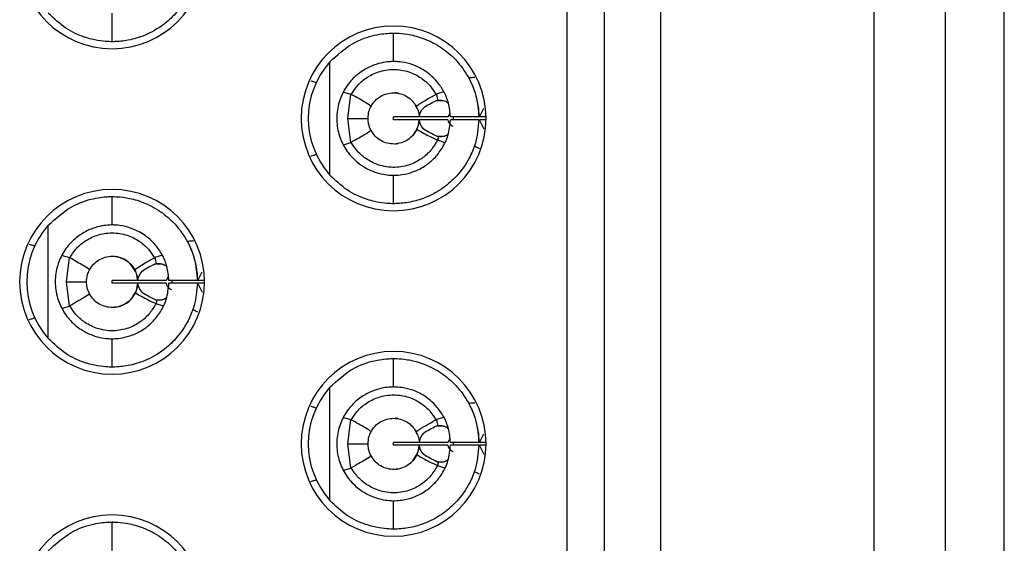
# Model space of a CAD drawing. Header units: inches. Extents: x 0 to 814, y 0 to 621.
# Tile 16 of 41: x 452 to 466, y 325 to 332. Entities that reach past the tile are written whole.
import ezdxf

# ---------------------------------------------------------------- set-up
doc = ezdxf.new("R2010")
doc.units = ezdxf.units.IN
doc.header["$LTSCALE"] = 10
doc.header["$MEASUREMENT"] = 0

msp = doc.modelspace()

# ---------------------------------------------------------------- linework, layer by layer
for p, q in [((465.627, 278.922), (465.627, 353.122)), ((460.797, 293.272), (460.797, 338.772)), ((463.797, 293.272), (463.797, 338.772)), ((464.797, 338.772), (464.797, 293.272)), ((459.477, 295.018), (459.477, 337.628)), ((459.997, 336.962), (459.997, 295.081)), ((453.077, 331.862), (453.077, 332.262)), ((457.037, 331.582), (457.037, 331.982)), ((456.14, 329.985), (456.14, 331.579)), ((457.745, 331.155), (457.639, 331.125)), ((456.333, 331.151), (456.436, 331.123)), ((456.394, 330.782), (456.436, 331.123)), ((457.639, 331.034), (457.738, 331.034)), ((457.369, 330.915), (457.349, 330.96)), ((458.244, 330.802), (458.306, 330.924)), ((456.436, 330.441), (456.394, 330.782)), ((457.037, 330.762), (457.037, 330.802)), ((457.394, 330.802), (457.037, 330.802)), ((457.394, 330.762), (457.037, 330.762)), ((457.799, 330.802), (457.398, 330.802)), ((457.799, 330.762), (457.398, 330.762)), ((457.832, 330.861), (457.799, 330.802)), ((458.237, 330.802), (457.837, 330.802)), ((458.237, 330.762), (457.837, 330.762)), ((457.877, 330.803), (457.877, 330.762)), ((458.311, 330.63), (458.244, 330.762)), ((458.337, 330.802), (458.245, 330.802)), ((458.337, 330.762), (458.245, 330.762)), ((457.646, 330.53), (457.742, 330.53)), ((457.759, 330.439), (457.657, 330.474)), ((456.334, 330.412), (456.436, 330.441)), ((457.037, 329.582), (457.037, 329.982)), ((453.077, 329.282), (453.077, 329.682)), ((452.18, 327.685), (452.18, 329.278)), ((452.374, 328.852), (452.476, 328.823)), ((452.434, 328.482), (452.476, 328.823)), ((453.785, 328.855), (453.679, 328.824)), ((453.679, 328.734), (453.697, 328.739)), ((453.679, 328.734), (453.778, 328.734)), ((453.872, 328.56), (453.839, 328.502)), ((454.284, 328.502), (454.346, 328.624)), ((452.476, 328.141), (452.434, 328.482)), ((453.077, 328.462), (453.077, 328.502)), ((453.434, 328.502), (453.077, 328.502)), ((453.434, 328.462), (453.077, 328.462)), ((453.839, 328.502), (453.438, 328.502)), ((453.839, 328.462), (453.438, 328.462)), ((454.277, 328.502), (453.877, 328.502)), ((454.277, 328.462), (453.877, 328.462)), ((453.917, 328.503), (453.917, 328.462)), ((454.351, 328.33), (454.284, 328.462)), ((454.377, 328.502), (454.285, 328.502)), ((454.377, 328.462), (454.285, 328.462)), ((452.374, 328.112), (452.476, 328.141)), ((453.705, 328.224), (453.686, 328.23)), ((453.686, 328.23), (453.781, 328.23)), ((453.799, 328.138), (453.697, 328.173)), ((453.077, 327.282), (453.077, 327.682)), ((457.037, 327.002), (457.037, 327.402)), ((456.14, 325.405), (456.14, 326.999)), ((456.333, 326.571), (456.436, 326.543)), ((456.394, 326.202), (456.436, 326.543)), ((457.745, 326.575), (457.639, 326.545)), ((457.639, 326.454), (457.738, 326.454)), ((457.369, 326.335), (457.349, 326.38)), ((458.244, 326.222), (458.306, 326.344)), ((456.436, 325.861), (456.394, 326.202)), ((457.037, 326.182), (457.037, 326.222)), ((457.394, 326.222), (457.037, 326.222)), ((457.394, 326.182), (457.037, 326.182)), ((457.799, 326.222), (457.398, 326.222)), ((457.799, 326.182), (457.398, 326.182)), ((457.832, 326.281), (457.799, 326.222)), ((458.237, 326.222), (457.837, 326.222)), ((458.237, 326.182), (457.837, 326.182)), ((457.877, 326.223), (457.877, 326.182)), ((458.311, 326.05), (458.244, 326.182)), ((458.337, 326.222), (458.245, 326.222)), ((458.337, 326.182), (458.245, 326.182)), ((457.306, 325.963), (457.368, 326.061)), ((457.646, 325.95), (457.742, 325.95)), ((457.759, 325.859), (457.657, 325.894)), ((456.334, 325.832), (456.436, 325.861)), ((457.037, 325.002), (457.037, 325.402)), ((453.077, 324.702), (453.077, 325.102))]:
    msp.add_line(p, q)
at = {"flags": 128}
for points in [[(456.394, 330.782), (456.458, 330.782), (456.514, 330.782), (456.563, 330.782), (456.604, 330.782), (456.636, 330.782), (456.659, 330.782), (456.673, 330.782), (456.678, 330.782)], [(452.434, 328.482), (452.498, 328.482), (452.554, 328.482), (452.603, 328.482), (452.644, 328.482), (452.676, 328.482), (452.699, 328.482), (452.713, 328.482), (452.717, 328.482)], [(456.394, 326.202), (456.458, 326.202), (456.514, 326.202), (456.563, 326.202), (456.604, 326.202), (456.636, 326.202), (456.659, 326.202), (456.673, 326.202), (456.678, 326.202)]]:
    msp.add_lwpolyline(points, dxfattribs=at)
for centre, radius, start, end in [((453.077, 333.062), 1.3, 90, 270), ((453.077, 333.062), 1.3, 270, 90), ((457.037, 330.782), 1.3, 90, 270), ((457.037, 330.782), 1.3, 270, 90), ((457.037, 330.782), 1.2, 138.3983, 221.6017), ((453.077, 328.482), 1.3, 90, 270), ((453.077, 328.482), 1.3, 270, 90), ((453.077, 328.482), 1.2, 138.3983, 221.6017), ((457.037, 326.202), 1.3, 90, 270), ((457.037, 326.202), 1.3, 270, 90), ((457.037, 326.202), 1.2, 138.3983, 221.6017), ((453.077, 323.902), 1.3, 90, 270), ((453.077, 323.902), 1.3, 270, 90)]:
    msp.add_arc(centre, radius, start, end)
for points, knots in [([(454.277, 333.042), (454.268, 332.936), (454.252, 332.766), (454.155, 332.516), (454.025, 332.31), (453.82, 332.104), (453.57, 331.954), (453.309, 331.876), (453.116, 331.861), (453.09, 331.861), (453.077, 331.862)], [0, 0, 0, 0, 0.124607, 0.2016619, 0.3161659, 0.4118424, 0.5503415, 0.6850633, 0.8432688, 1, 1, 1, 1]), ([(453.077, 331.862), (453.064, 331.861), (453.04, 331.861), (452.886, 331.873), (452.683, 331.921), (452.422, 332.034), (452.261, 332.188), (452.18, 332.265)], [0, 0, 0, 0, 0.231269, 0.416483, 0.591356, 0.796219, 1, 1, 1, 1]), ([(456.14, 331.579), (456.245, 331.673), (456.455, 331.864), (456.74, 331.95), (456.908, 331.977), (457.012, 331.982), (457.028, 331.982), (457.037, 331.982)], [0, 0, 0, 0, 0.2577662, 0.5175805, 0.657011, 0.8112712, 1, 1, 1, 1]), ([(457.037, 331.982), (457.047, 331.982), (457.067, 331.983), (457.216, 331.974), (457.432, 331.924), (457.672, 331.813), (457.901, 331.632), (458.084, 331.395), (458.21, 331.107), (458.228, 330.903), (458.237, 330.802)], [0, 0, 0, 0, 0.135708, 0.274363, 0.400662, 0.527292, 0.633782, 0.757864, 0.88037, 1, 1, 1, 1]), ([(457.037, 331.582), (457.031, 331.582), (457.018, 331.582), (456.927, 331.577), (456.797, 331.55), (456.642, 331.485), (456.483, 331.371), (456.351, 331.211), (456.26, 331.009), (456.227, 330.786), (456.258, 330.56), (456.349, 330.355), (456.484, 330.193), (456.642, 330.079), (456.798, 330.014), (456.927, 329.987), (457.018, 329.982), (457.031, 329.982), (457.037, 329.982)], [0, 0, 0, 0, 0.069884, 0.139278, 0.204182, 0.266903, 0.323436, 0.382756, 0.438353, 0.499435, 0.558884, 0.617439, 0.676848, 0.733171, 0.79585, 0.860774, 0.930129, 1, 1, 1, 1]), ([(457.837, 330.802), (457.831, 330.868), (457.819, 330.994), (457.748, 331.162), (457.656, 331.297), (457.533, 331.419), (457.38, 331.513), (457.213, 331.568), (457.07, 331.583), (457.049, 331.582), (457.037, 331.582)], [0, 0, 0, 0, 0.104513, 0.200591, 0.289413, 0.372476, 0.500615, 0.631225, 0.799563, 1, 1, 1, 1]), ([(456.442, 331.12), (456.468, 331.161), (456.524, 331.248), (456.652, 331.361), (456.827, 331.448), (457.037, 331.483), (457.247, 331.449), (457.421, 331.362), (457.55, 331.25), (457.606, 331.162), (457.632, 331.121)], [0, 0, 0, 0, 0.099267, 0.215646, 0.349191, 0.499976, 0.650244, 0.78363, 0.900197, 1, 1, 1, 1]), ([(455.872, 331.311), (455.889, 331.307), (455.921, 331.299), (455.939, 331.289), (455.948, 331.285)], [0, 0, 0, 0, 0.557225, 1, 1, 1, 1]), ([(458.181, 331.358), (458.162, 331.356), (458.128, 331.354), (458.106, 331.35), (458.096, 331.347)], [0, 0, 0, 0, 0.5579932, 1, 1, 1, 1]), ([(458.12, 331.301), (458.12, 331.299), (458.122, 331.295), (458.14, 331.257), (458.178, 331.166), (458.215, 331.026), (458.233, 330.9), (458.236, 330.834), (458.237, 330.802)], [0, 0, 0, 0, 0.119776, 0.241548, 0.498389, 0.755694, 0.878374, 1, 1, 1, 1]), ([(456.442, 331.12), (456.441, 331.121), (456.439, 331.122), (456.437, 331.123), (456.436, 331.123)], [0, 0, 0, 0, 0.556556, 1, 1, 1, 1]), ([(456.72, 330.951), (456.705, 330.964), (456.677, 330.986), (456.514, 331.079), (456.442, 331.12)], [0, 0, 0, 0, 0.559118, 1, 1, 1, 1]), ([(456.72, 330.951), (456.737, 330.979), (456.772, 331.034), (456.85, 331.094), (456.94, 331.133), (457.038, 331.146), (457.135, 331.133), (457.225, 331.094), (457.303, 331.033), (457.338, 330.978), (457.356, 330.951)], [0, 0, 0, 0, 0.125083, 0.250179, 0.375008, 0.500028, 0.624987, 0.749827, 0.874916, 1, 1, 1, 1]), ([(457.11, 331.133), (457.106, 331.134), (457.093, 331.139), (457.077, 331.14), (457.066, 331.141), (457.061, 331.141), (457.061, 331.141), (457.062, 331.141)], [0, 0, 0, 0, 0.182173, 0.664038, 0.823033, 0.93077, 1, 1, 1, 1]), ([(457.356, 330.951), (457.36, 330.956), (457.367, 330.964), (457.424, 331), (457.5, 331.046), (457.583, 331.093), (457.632, 331.121)], [0, 0, 0, 0, 0.3156834, 0.4999002, 0.7031715, 1, 1, 1, 1]), ([(457.398, 330.802), (457.408, 330.847), (457.426, 330.931), (457.571, 331.001), (457.639, 331.034)], [0, 0, 0, 0, 0.527509, 1, 1, 1, 1]), ([(457.639, 331.125), (457.638, 331.124), (457.636, 331.123), (457.633, 331.122), (457.632, 331.121)], [0, 0, 0, 0, 0.562729, 1, 1, 1, 1]), ([(457.639, 331.125), (457.643, 331.109), (457.649, 331.08), (457.654, 331.052), (457.657, 331.039)], [0, 0, 0, 0, 0.562427, 1, 1, 1, 1]), ([(457.639, 331.034), (457.642, 331.035), (457.648, 331.037), (457.654, 331.038), (457.657, 331.039)], [0, 0, 0, 0, 0.559446, 1, 1, 1, 1]), ([(457.657, 331.039), (457.683, 331.041), (457.72, 331.043), (457.762, 331.026), (457.787, 331.013), (457.8, 331.001), (457.809, 330.994)], [0, 0, 0, 0, 0.510551, 0.710762, 0.813776, 1, 1, 1, 1]), ([(456.678, 330.782), (456.68, 330.815), (456.684, 330.874), (456.709, 330.928), (456.72, 330.951)], [0, 0, 0, 0, 0.557822, 1, 1, 1, 1]), ([(457.356, 330.951), (457.368, 330.924), (457.389, 330.877), (457.395, 330.825), (457.397, 330.802)], [0, 0, 0, 0, 0.5621142, 1, 1, 1, 1]), ([(456.72, 330.613), (456.706, 330.643), (456.682, 330.697), (456.679, 330.756), (456.678, 330.782)], [0, 0, 0, 0, 0.561544, 1, 1, 1, 1]), ([(457.037, 329.982), (457.046, 329.982), (457.062, 329.981), (457.178, 329.99), (457.326, 330.03), (457.478, 330.106), (457.615, 330.22), (457.726, 330.362), (457.814, 330.546), (457.829, 330.688), (457.837, 330.762)], [0, 0, 0, 0, 0.171823, 0.327781, 0.457005, 0.583196, 0.675747, 0.774585, 0.88206, 1, 1, 1, 1]), ([(458.237, 330.762), (458.226, 330.647), (458.208, 330.46), (458.093, 330.192), (457.943, 329.977), (457.73, 329.79), (457.502, 329.666), (457.27, 329.597), (457.079, 329.581), (457.052, 329.582), (457.037, 329.582)], [0, 0, 0, 0, 0.136607, 0.2210578, 0.3426142, 0.445467, 0.5643912, 0.6816146, 0.8354205, 1, 1, 1, 1]), ([(457.397, 330.762), (457.394, 330.736), (457.389, 330.691), (457.372, 330.65), (457.365, 330.632)], [0, 0, 0, 0, 0.56991, 1, 1, 1, 1]), ([(457.386, 330.693), (457.387, 330.696), (457.394, 330.718), (457.395, 330.742), (457.397, 330.762)], [0, 0, 0, 0, 0.149907, 1, 1, 1, 1]), ([(457.646, 330.53), (457.576, 330.563), (457.428, 330.632), (457.408, 330.717), (457.398, 330.762)], [0, 0, 0, 0, 0.475029, 1, 1, 1, 1]), ([(457.799, 330.762), (457.806, 330.734), (457.814, 330.702), (457.865, 330.677), (457.87, 330.674)], [0, 0, 0, 0, 0.901101, 1, 1, 1, 1]), ([(456.72, 330.613), (456.705, 330.6), (456.677, 330.578), (456.514, 330.485), (456.442, 330.444)], [0, 0, 0, 0, 0.559112, 1, 1, 1, 1]), ([(457.365, 330.632), (457.348, 330.603), (457.316, 330.544), (457.239, 330.478), (457.148, 330.434), (457.048, 330.417), (456.948, 330.428), (456.855, 330.467), (456.774, 330.528), (456.738, 330.585), (456.72, 330.613)], [0, 0, 0, 0, 0.124832, 0.249927, 0.374973, 0.499911, 0.624881, 0.749904, 0.874871, 1, 1, 1, 1]), ([(457.306, 330.543), (457.331, 330.573), (457.358, 330.605), (457.372, 330.649), (457.372, 330.651)], [0, 0, 0, 0, 0.952991, 1, 1, 1, 1]), ([(457.365, 330.632), (457.38, 330.62), (457.409, 330.597), (457.578, 330.513), (457.653, 330.475)], [0, 0, 0, 0, 0.5590924, 1, 1, 1, 1]), ([(457.653, 330.475), (457.628, 330.433), (457.574, 330.34), (457.447, 330.218), (457.271, 330.122), (457.052, 330.08), (456.829, 330.114), (456.646, 330.208), (456.52, 330.322), (456.466, 330.407), (456.442, 330.444)], [0, 0, 0, 0, 0.099793, 0.216467, 0.349999, 0.50042, 0.660688, 0.797326, 0.910434, 1, 1, 1, 1]), ([(457.665, 330.525), (457.662, 330.525), (457.655, 330.527), (457.648, 330.529), (457.646, 330.53)], [0, 0, 0, 0, 0.5671203, 1, 1, 1, 1]), ([(457.653, 330.475), (457.654, 330.475), (457.655, 330.474), (457.656, 330.474), (457.657, 330.474)], [0, 0, 0, 0, 0.558733, 1, 1, 1, 1]), ([(457.665, 330.525), (457.664, 330.515), (457.661, 330.498), (457.658, 330.481), (457.657, 330.474)], [0, 0, 0, 0, 0.562549, 1, 1, 1, 1]), ([(457.807, 330.565), (457.804, 330.561), (457.784, 330.538), (457.732, 330.522), (457.688, 330.524), (457.665, 330.525)], [0, 0, 0, 0, 0.084695, 0.530522, 1, 1, 1, 1]), ([(456.436, 330.441), (456.437, 330.442), (456.439, 330.443), (456.441, 330.444), (456.442, 330.444)], [0, 0, 0, 0, 0.5629718, 1, 1, 1, 1]), ([(457.062, 330.423), (457.062, 330.423), (457.061, 330.423), (457.065, 330.423), (457.078, 330.424), (457.092, 330.428), (457.1, 330.431)], [0, 0, 0, 0, 0.027898, 0.176157, 0.480391, 1, 1, 1, 1]), ([(458.244, 330.355), (458.228, 330.363), (458.2, 330.377), (458.181, 330.388), (458.173, 330.393)], [0, 0, 0, 0, 0.5571144, 1, 1, 1, 1]), ([(455.872, 330.253), (455.889, 330.257), (455.921, 330.265), (455.939, 330.275), (455.948, 330.279)], [0, 0, 0, 0, 0.557225, 1, 1, 1, 1]), ([(457.037, 329.582), (457.024, 329.582), (456.999, 329.581), (456.844, 329.593), (456.64, 329.642), (456.38, 329.756), (456.22, 329.909), (456.14, 329.985)], [0, 0, 0, 0, 0.232579, 0.418603, 0.594539, 0.798578, 1, 1, 1, 1]), ([(452.18, 329.278), (452.286, 329.374), (452.498, 329.565), (452.784, 329.65), (452.949, 329.677), (453.052, 329.682), (453.068, 329.682), (453.077, 329.682)], [0, 0, 0, 0, 0.26023, 0.521048, 0.659721, 0.812849, 1, 1, 1, 1]), ([(453.077, 329.682), (453.087, 329.682), (453.107, 329.682), (453.26, 329.673), (453.479, 329.622), (453.721, 329.507), (453.949, 329.323), (454.128, 329.087), (454.251, 328.802), (454.268, 328.601), (454.277, 328.502)], [0, 0, 0, 0, 0.137181, 0.277132, 0.404306, 0.532009, 0.638008, 0.761924, 0.882123, 1, 1, 1, 1]), ([(453.077, 329.282), (453.071, 329.282), (453.059, 329.282), (452.97, 329.277), (452.843, 329.251), (452.688, 329.188), (452.528, 329.075), (452.393, 328.914), (452.3, 328.711), (452.266, 328.484), (452.299, 328.258), (452.391, 328.053), (452.526, 327.89), (452.688, 327.775), (452.843, 327.712), (452.97, 327.686), (453.059, 327.681), (453.071, 327.681), (453.077, 327.682)], [0, 0, 0, 0, 0.0688343, 0.1372177, 0.201832, 0.2642939, 0.3215539, 0.3815998, 0.4376829, 0.4994388, 0.5609803, 0.6167581, 0.6777868, 0.7357899, 0.7982102, 0.8628364, 0.9311796, 1, 1, 1, 1]), ([(453.877, 328.502), (453.871, 328.568), (453.858, 328.696), (453.786, 328.865), (453.693, 329.001), (453.566, 329.124), (453.411, 329.217), (453.244, 329.269), (453.108, 329.283), (453.088, 329.282), (453.077, 329.282)], [0, 0, 0, 0, 0.105793, 0.20297, 0.292762, 0.376736, 0.507207, 0.640536, 0.80918, 1, 1, 1, 1]), ([(452.482, 328.82), (452.508, 328.86), (452.564, 328.948), (452.692, 329.06), (452.866, 329.148), (453.076, 329.183), (453.286, 329.149), (453.46, 329.062), (453.589, 328.95), (453.646, 328.862), (453.672, 328.821)], [0, 0, 0, 0, 0.0989639, 0.2152393, 0.3488767, 0.4999499, 0.6496729, 0.7828804, 0.8996374, 1, 1, 1, 1]), ([(451.912, 329.011), (451.929, 329.007), (451.961, 328.999), (451.979, 328.989), (451.988, 328.984)], [0, 0, 0, 0, 0.557225, 1, 1, 1, 1]), ([(454.221, 329.057), (454.202, 329.056), (454.168, 329.054), (454.146, 329.049), (454.136, 329.047)], [0, 0, 0, 0, 0.557993, 1, 1, 1, 1]), ([(454.16, 329), (454.16, 328.999), (454.162, 328.995), (454.18, 328.957), (454.218, 328.866), (454.255, 328.726), (454.273, 328.599), (454.276, 328.534), (454.277, 328.502)], [0, 0, 0, 0, 0.119778, 0.24155, 0.498391, 0.755695, 0.878374, 1, 1, 1, 1]), ([(452.482, 328.82), (452.481, 328.821), (452.479, 328.822), (452.477, 328.822), (452.476, 328.823)], [0, 0, 0, 0, 0.556554, 1, 1, 1, 1]), ([(452.76, 328.651), (452.745, 328.663), (452.717, 328.686), (452.554, 328.779), (452.482, 328.82)], [0, 0, 0, 0, 0.559117, 1, 1, 1, 1]), ([(452.76, 328.651), (452.777, 328.678), (452.812, 328.733), (452.89, 328.794), (452.98, 328.833), (453.078, 328.846), (453.175, 328.833), (453.265, 328.794), (453.343, 328.733), (453.378, 328.678), (453.396, 328.65)], [0, 0, 0, 0, 0.125093, 0.250085, 0.375065, 0.499993, 0.624926, 0.749886, 0.874857, 1, 1, 1, 1]), ([(453.405, 328.626), (453.389, 328.657), (453.347, 328.735), (453.256, 328.8), (453.176, 328.83), (453.129, 328.838), (453.113, 328.84), (453.109, 328.84)], [0, 0, 0, 0, 0.234119, 0.586085, 0.846332, 0.951753, 1, 1, 1, 1]), ([(453.396, 328.65), (453.41, 328.663), (453.437, 328.687), (453.6, 328.78), (453.672, 328.821)], [0, 0, 0, 0, 0.559102, 1, 1, 1, 1]), ([(453.679, 328.824), (453.678, 328.824), (453.675, 328.823), (453.673, 328.822), (453.672, 328.821)], [0, 0, 0, 0, 0.562671, 1, 1, 1, 1]), ([(453.679, 328.824), (453.683, 328.808), (453.689, 328.78), (453.694, 328.751), (453.697, 328.739)], [0, 0, 0, 0, 0.562369, 1, 1, 1, 1]), ([(453.438, 328.502), (453.448, 328.546), (453.466, 328.631), (453.611, 328.701), (453.679, 328.734)], [0, 0, 0, 0, 0.527513, 1, 1, 1, 1]), ([(453.697, 328.739), (453.723, 328.74), (453.76, 328.742), (453.801, 328.726), (453.827, 328.713), (453.84, 328.701), (453.849, 328.694)], [0, 0, 0, 0, 0.5060279, 0.7055614, 0.8065239, 1, 1, 1, 1]), ([(452.717, 328.482), (452.72, 328.515), (452.724, 328.574), (452.749, 328.627), (452.76, 328.651)], [0, 0, 0, 0, 0.5578648, 1, 1, 1, 1]), ([(453.396, 328.65), (453.408, 328.624), (453.429, 328.577), (453.435, 328.524), (453.437, 328.502)], [0, 0, 0, 0, 0.562045, 1, 1, 1, 1]), ([(453.437, 328.502), (453.435, 328.521), (453.433, 328.547), (453.425, 328.572), (453.423, 328.579)], [0, 0, 0, 0, 0.711149, 1, 1, 1, 1]), ([(452.76, 328.312), (452.746, 328.342), (452.722, 328.396), (452.719, 328.456), (452.717, 328.482)], [0, 0, 0, 0, 0.561562, 1, 1, 1, 1]), ([(453.077, 327.682), (453.085, 327.681), (453.1, 327.681), (453.21, 327.689), (453.357, 327.726), (453.512, 327.802), (453.651, 327.916), (453.764, 328.058), (453.854, 328.244), (453.869, 328.387), (453.877, 328.462)], [0, 0, 0, 0, 0.16287, 0.318148, 0.450427, 0.578919, 0.672588, 0.772458, 0.880964, 1, 1, 1, 1]), ([(454.277, 328.462), (454.268, 328.356), (454.252, 328.186), (454.155, 327.936), (454.025, 327.73), (453.82, 327.524), (453.57, 327.374), (453.309, 327.296), (453.116, 327.281), (453.09, 327.281), (453.077, 327.282)], [0, 0, 0, 0, 0.124607, 0.201662, 0.316166, 0.411842, 0.550342, 0.685063, 0.843269, 1, 1, 1, 1]), ([(453.437, 328.462), (453.434, 328.436), (453.429, 328.391), (453.412, 328.35), (453.405, 328.332)], [0, 0, 0, 0, 0.557121, 1, 1, 1, 1]), ([(453.426, 328.394), (453.427, 328.396), (453.434, 328.417), (453.436, 328.441), (453.437, 328.462)], [0, 0, 0, 0, 0.126431, 1, 1, 1, 1]), ([(453.686, 328.23), (453.616, 328.263), (453.468, 328.332), (453.448, 328.417), (453.438, 328.462)], [0, 0, 0, 0, 0.475025, 1, 1, 1, 1]), ([(453.839, 328.462), (453.846, 328.433), (453.854, 328.402), (453.905, 328.376), (453.911, 328.374)], [0, 0, 0, 0, 0.900668, 1, 1, 1, 1]), ([(452.76, 328.312), (452.745, 328.3), (452.717, 328.277), (452.554, 328.185), (452.482, 328.144)], [0, 0, 0, 0, 0.55911, 1, 1, 1, 1]), ([(453.405, 328.332), (453.388, 328.302), (453.356, 328.244), (453.279, 328.178), (453.188, 328.134), (453.088, 328.117), (452.988, 328.128), (452.895, 328.166), (452.814, 328.228), (452.778, 328.284), (452.76, 328.312)], [0, 0, 0, 0, 0.12504, 0.250025, 0.374937, 0.499969, 0.62491, 0.749825, 0.874899, 1, 1, 1, 1]), ([(453.101, 328.122), (453.101, 328.122), (453.101, 328.122), (453.101, 328.122), (453.101, 328.122), (453.101, 328.122), (453.101, 328.122), (453.101, 328.122), (453.101, 328.122), (453.101, 328.122), (453.101, 328.122), (453.101, 328.122), (453.101, 328.122), (453.104, 328.123), (453.149, 328.126), (453.234, 328.15), (453.34, 328.219), (453.387, 328.302), (453.408, 328.34)], [0, 0, 0, 0, 0.002899, 0.004476, 0.004664, 0.004732, 0.005099, 0.005797, 0.008372, 0.009002, 0.009152, 0.009193, 0.009372, 0.026432, 0.083412, 0.400257, 0.730026, 1, 1, 1, 1]), ([(453.405, 328.332), (453.42, 328.319), (453.449, 328.297), (453.618, 328.212), (453.693, 328.175)], [0, 0, 0, 0, 0.559092, 1, 1, 1, 1]), ([(453.847, 328.266), (453.843, 328.261), (453.822, 328.237), (453.77, 328.221), (453.727, 328.223), (453.705, 328.224)], [0, 0, 0, 0, 0.110829, 0.553718, 1, 1, 1, 1]), ([(452.476, 328.141), (452.477, 328.141), (452.479, 328.142), (452.481, 328.143), (452.482, 328.144)], [0, 0, 0, 0, 0.562922, 1, 1, 1, 1]), ([(453.693, 328.175), (453.666, 328.13), (453.61, 328.033), (453.479, 327.912), (453.304, 327.82), (453.087, 327.78), (452.863, 327.815), (452.68, 327.912), (452.557, 328.026), (452.505, 328.108), (452.482, 328.144)], [0, 0, 0, 0, 0.106056, 0.22481, 0.356278, 0.500492, 0.665376, 0.803553, 0.915108, 1, 1, 1, 1]), ([(453.693, 328.175), (453.694, 328.175), (453.695, 328.174), (453.696, 328.173), (453.697, 328.173)], [0, 0, 0, 0, 0.558742, 1, 1, 1, 1]), ([(453.705, 328.224), (453.704, 328.215), (453.701, 328.198), (453.698, 328.181), (453.697, 328.173)], [0, 0, 0, 0, 0.558534, 1, 1, 1, 1]), ([(451.912, 327.952), (451.929, 327.957), (451.961, 327.964), (451.979, 327.974), (451.988, 327.979)], [0, 0, 0, 0, 0.557225, 1, 1, 1, 1]), ([(454.284, 328.055), (454.268, 328.063), (454.24, 328.077), (454.221, 328.087), (454.213, 328.092)], [0, 0, 0, 0, 0.557114, 1, 1, 1, 1]), ([(453.077, 327.282), (453.064, 327.281), (453.04, 327.281), (452.886, 327.293), (452.683, 327.341), (452.422, 327.454), (452.261, 327.608), (452.18, 327.685)], [0, 0, 0, 0, 0.231269, 0.416483, 0.591356, 0.796219, 1, 1, 1, 1]), ([(456.14, 326.999), (456.245, 327.093), (456.455, 327.284), (456.74, 327.37), (456.908, 327.397), (457.012, 327.402), (457.028, 327.402), (457.037, 327.402)], [0, 0, 0, 0, 0.257766, 0.51758, 0.657011, 0.811271, 1, 1, 1, 1]), ([(457.037, 327.402), (457.047, 327.402), (457.067, 327.403), (457.216, 327.394), (457.432, 327.344), (457.672, 327.233), (457.901, 327.052), (458.084, 326.815), (458.21, 326.527), (458.228, 326.323), (458.237, 326.222)], [0, 0, 0, 0, 0.135708, 0.274363, 0.400662, 0.527292, 0.633782, 0.757864, 0.88037, 1, 1, 1, 1]), ([(457.037, 327.002), (457.031, 327.002), (457.018, 327.002), (456.927, 326.997), (456.797, 326.97), (456.642, 326.905), (456.483, 326.791), (456.351, 326.631), (456.26, 326.429), (456.227, 326.206), (456.258, 325.98), (456.349, 325.775), (456.484, 325.613), (456.642, 325.499), (456.798, 325.434), (456.927, 325.407), (457.018, 325.402), (457.031, 325.402), (457.037, 325.402)], [0, 0, 0, 0, 0.069884, 0.139278, 0.204182, 0.266903, 0.323436, 0.382756, 0.438353, 0.499435, 0.558884, 0.617439, 0.676848, 0.733171, 0.79585, 0.860774, 0.930129, 1, 1, 1, 1]), ([(457.837, 326.222), (457.831, 326.288), (457.819, 326.414), (457.748, 326.582), (457.656, 326.717), (457.533, 326.839), (457.38, 326.933), (457.213, 326.988), (457.07, 327.003), (457.049, 327.002), (457.037, 327.002)], [0, 0, 0, 0, 0.1045128, 0.2005906, 0.2894134, 0.3724761, 0.5006145, 0.6312251, 0.799563, 1, 1, 1, 1]), ([(456.442, 326.54), (456.468, 326.581), (456.524, 326.668), (456.652, 326.781), (456.827, 326.868), (457.037, 326.903), (457.247, 326.869), (457.421, 326.782), (457.55, 326.67), (457.606, 326.582), (457.632, 326.541)], [0, 0, 0, 0, 0.0992666, 0.2156462, 0.3491911, 0.499976, 0.6502444, 0.7836296, 0.9001968, 1, 1, 1, 1]), ([(455.872, 326.731), (455.889, 326.727), (455.921, 326.719), (455.939, 326.709), (455.948, 326.705)], [0, 0, 0, 0, 0.557225, 1, 1, 1, 1]), ([(458.181, 326.778), (458.162, 326.776), (458.128, 326.774), (458.106, 326.77), (458.096, 326.767)], [0, 0, 0, 0, 0.557993, 1, 1, 1, 1]), ([(458.12, 326.721), (458.12, 326.719), (458.122, 326.715), (458.14, 326.677), (458.178, 326.586), (458.215, 326.446), (458.233, 326.32), (458.236, 326.254), (458.237, 326.222)], [0, 0, 0, 0, 0.119776, 0.241548, 0.498389, 0.755694, 0.878374, 1, 1, 1, 1]), ([(456.442, 326.54), (456.441, 326.541), (456.439, 326.542), (456.437, 326.543), (456.436, 326.543)], [0, 0, 0, 0, 0.556556, 1, 1, 1, 1]), ([(456.72, 326.371), (456.705, 326.384), (456.677, 326.406), (456.514, 326.499), (456.442, 326.54)], [0, 0, 0, 0, 0.559118, 1, 1, 1, 1]), ([(456.72, 326.371), (456.737, 326.399), (456.772, 326.454), (456.85, 326.514), (456.94, 326.553), (457.038, 326.566), (457.135, 326.553), (457.225, 326.514), (457.303, 326.453), (457.338, 326.398), (457.356, 326.371)], [0, 0, 0, 0, 0.125083, 0.250179, 0.375008, 0.500028, 0.624987, 0.749827, 0.874916, 1, 1, 1, 1]), ([(457.11, 326.553), (457.106, 326.554), (457.093, 326.559), (457.077, 326.56), (457.066, 326.561), (457.061, 326.561), (457.061, 326.561), (457.062, 326.561)], [0, 0, 0, 0, 0.182173, 0.664038, 0.823033, 0.93077, 1, 1, 1, 1]), ([(457.356, 326.371), (457.36, 326.376), (457.367, 326.384), (457.424, 326.42), (457.5, 326.466), (457.583, 326.513), (457.632, 326.541)], [0, 0, 0, 0, 0.315683, 0.4999, 0.703172, 1, 1, 1, 1]), ([(457.398, 326.222), (457.408, 326.267), (457.426, 326.351), (457.571, 326.421), (457.639, 326.454)], [0, 0, 0, 0, 0.527509, 1, 1, 1, 1]), ([(457.639, 326.545), (457.638, 326.544), (457.636, 326.543), (457.633, 326.542), (457.632, 326.541)], [0, 0, 0, 0, 0.562729, 1, 1, 1, 1]), ([(457.639, 326.545), (457.643, 326.529), (457.649, 326.5), (457.654, 326.472), (457.657, 326.459)], [0, 0, 0, 0, 0.562427, 1, 1, 1, 1]), ([(457.639, 326.454), (457.642, 326.455), (457.648, 326.457), (457.654, 326.458), (457.657, 326.459)], [0, 0, 0, 0, 0.559446, 1, 1, 1, 1]), ([(457.657, 326.459), (457.683, 326.461), (457.72, 326.463), (457.762, 326.446), (457.787, 326.433), (457.8, 326.421), (457.809, 326.414)], [0, 0, 0, 0, 0.510551, 0.710762, 0.813776, 1, 1, 1, 1]), ([(456.678, 326.202), (456.68, 326.235), (456.684, 326.294), (456.709, 326.348), (456.72, 326.371)], [0, 0, 0, 0, 0.557822, 1, 1, 1, 1]), ([(457.356, 326.371), (457.368, 326.344), (457.389, 326.297), (457.395, 326.245), (457.397, 326.222)], [0, 0, 0, 0, 0.562114, 1, 1, 1, 1]), ([(456.72, 326.033), (456.706, 326.063), (456.682, 326.117), (456.679, 326.176), (456.678, 326.202)], [0, 0, 0, 0, 0.561544, 1, 1, 1, 1]), ([(457.037, 325.402), (457.046, 325.402), (457.062, 325.401), (457.178, 325.41), (457.326, 325.45), (457.478, 325.526), (457.615, 325.64), (457.726, 325.782), (457.814, 325.966), (457.829, 326.108), (457.837, 326.182)], [0, 0, 0, 0, 0.171823, 0.327781, 0.457005, 0.583196, 0.675747, 0.774585, 0.88206, 1, 1, 1, 1]), ([(458.237, 326.182), (458.226, 326.067), (458.208, 325.88), (458.093, 325.612), (457.943, 325.397), (457.73, 325.21), (457.502, 325.086), (457.27, 325.017), (457.079, 325.001), (457.052, 325.002), (457.037, 325.002)], [0, 0, 0, 0, 0.136607, 0.221058, 0.342614, 0.445467, 0.564391, 0.681615, 0.83542, 1, 1, 1, 1]), ([(457.397, 326.182), (457.394, 326.156), (457.389, 326.111), (457.372, 326.07), (457.365, 326.052)], [0, 0, 0, 0, 0.56991, 1, 1, 1, 1]), ([(457.386, 326.113), (457.387, 326.116), (457.394, 326.138), (457.395, 326.162), (457.397, 326.182)], [0, 0, 0, 0, 0.149907, 1, 1, 1, 1]), ([(457.646, 325.95), (457.576, 325.983), (457.428, 326.052), (457.408, 326.137), (457.398, 326.182)], [0, 0, 0, 0, 0.475029, 1, 1, 1, 1]), ([(457.799, 326.182), (457.806, 326.154), (457.814, 326.122), (457.865, 326.097), (457.87, 326.094)], [0, 0, 0, 0, 0.901101, 1, 1, 1, 1]), ([(456.72, 326.033), (456.705, 326.02), (456.677, 325.998), (456.514, 325.905), (456.442, 325.864)], [0, 0, 0, 0, 0.559112, 1, 1, 1, 1]), ([(457.365, 326.052), (457.348, 326.023), (457.316, 325.964), (457.239, 325.898), (457.148, 325.854), (457.048, 325.837), (456.948, 325.848), (456.855, 325.887), (456.774, 325.948), (456.738, 326.005), (456.72, 326.033)], [0, 0, 0, 0, 0.124832, 0.249927, 0.374973, 0.499911, 0.624881, 0.749904, 0.874871, 1, 1, 1, 1]), ([(457.365, 326.052), (457.38, 326.04), (457.409, 326.017), (457.578, 325.933), (457.653, 325.895)], [0, 0, 0, 0, 0.559092, 1, 1, 1, 1]), ([(457.653, 325.895), (457.628, 325.853), (457.574, 325.76), (457.447, 325.638), (457.271, 325.542), (457.052, 325.5), (456.829, 325.534), (456.646, 325.628), (456.52, 325.742), (456.466, 325.827), (456.442, 325.864)], [0, 0, 0, 0, 0.0997929, 0.2164667, 0.3499991, 0.5004197, 0.6606885, 0.7973262, 0.9104338, 1, 1, 1, 1]), ([(457.665, 325.945), (457.662, 325.945), (457.655, 325.947), (457.648, 325.949), (457.646, 325.95)], [0, 0, 0, 0, 0.56712, 1, 1, 1, 1]), ([(457.653, 325.895), (457.654, 325.895), (457.655, 325.894), (457.656, 325.894), (457.657, 325.894)], [0, 0, 0, 0, 0.558733, 1, 1, 1, 1]), ([(457.665, 325.945), (457.664, 325.935), (457.661, 325.918), (457.658, 325.901), (457.657, 325.894)], [0, 0, 0, 0, 0.562549, 1, 1, 1, 1]), ([(457.807, 325.985), (457.804, 325.981), (457.784, 325.958), (457.732, 325.942), (457.688, 325.944), (457.665, 325.945)], [0, 0, 0, 0, 0.084695, 0.530522, 1, 1, 1, 1]), ([(456.436, 325.861), (456.437, 325.862), (456.439, 325.863), (456.441, 325.864), (456.442, 325.864)], [0, 0, 0, 0, 0.562972, 1, 1, 1, 1]), ([(457.062, 325.843), (457.062, 325.843), (457.061, 325.843), (457.065, 325.843), (457.078, 325.844), (457.092, 325.848), (457.1, 325.851)], [0, 0, 0, 0, 0.027898, 0.176157, 0.480391, 1, 1, 1, 1]), ([(458.244, 325.775), (458.228, 325.783), (458.2, 325.797), (458.181, 325.808), (458.173, 325.813)], [0, 0, 0, 0, 0.5571144, 1, 1, 1, 1]), ([(455.872, 325.673), (455.889, 325.677), (455.921, 325.685), (455.939, 325.695), (455.948, 325.699)], [0, 0, 0, 0, 0.557225, 1, 1, 1, 1]), ([(457.037, 325.002), (457.024, 325.002), (456.999, 325.001), (456.844, 325.013), (456.64, 325.062), (456.38, 325.176), (456.22, 325.329), (456.14, 325.405)], [0, 0, 0, 0, 0.2325794, 0.4186025, 0.5945387, 0.7985778, 1, 1, 1, 1]), ([(452.18, 324.698), (452.286, 324.794), (452.498, 324.985), (452.784, 325.07), (452.949, 325.097), (453.052, 325.102), (453.068, 325.102), (453.077, 325.102)], [0, 0, 0, 0, 0.26023, 0.521048, 0.659721, 0.812849, 1, 1, 1, 1]), ([(453.077, 325.102), (453.087, 325.102), (453.107, 325.102), (453.26, 325.093), (453.479, 325.042), (453.721, 324.927), (453.949, 324.743), (454.128, 324.507), (454.251, 324.222), (454.268, 324.021), (454.277, 323.922)], [0, 0, 0, 0, 0.137181, 0.277132, 0.404306, 0.532009, 0.638008, 0.761924, 0.882123, 1, 1, 1, 1])]:
    msp.add_open_spline(points, degree=3, knots=knots)

doc.saveas('drawing.dxf')
